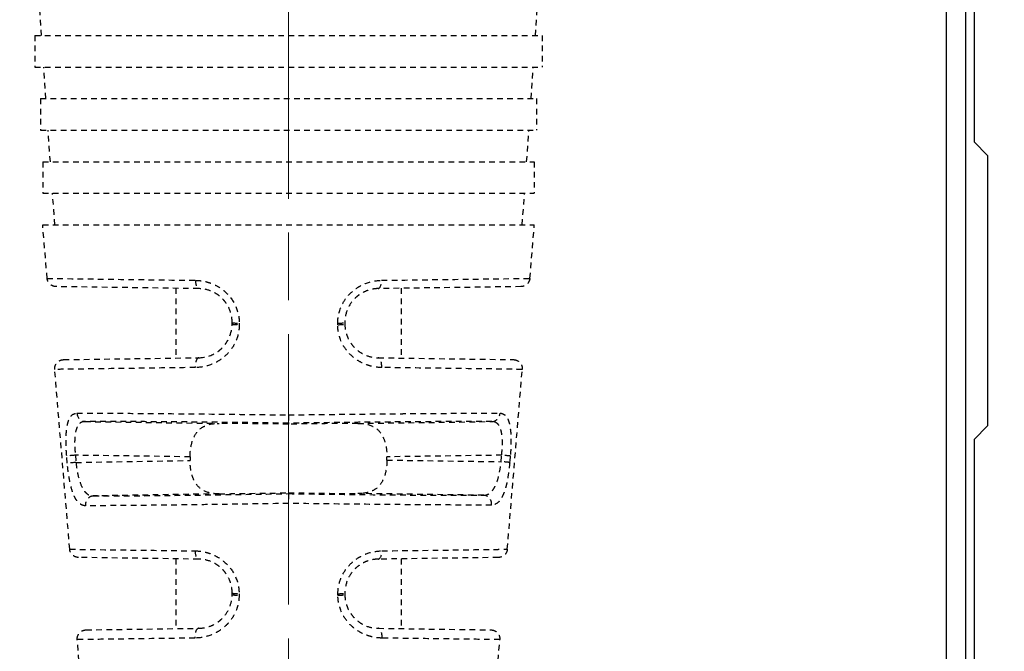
# Model space of a CAD drawing. Header units: inches. Extents: x 0 to 5655, y -2263 to 1330.
# Tile 173 of 239: x 3850 to 3872, y 239 to 253. Entities that reach past the tile are written whole.
import ezdxf

# ---------------------------------------------------------------- set-up
doc = ezdxf.new("R2010")
doc.units = ezdxf.units.IN
doc.header["$MEASUREMENT"] = 0
for name, pattern in [('AM_ISO08W050x2', [9, 6, -0.75, 1.5, -0.75]), ('CENTER', [2, 1.25, -0.25, 0.25, -0.25]), ('HIDDEN', [0.375, 0.25, -0.125]), ('SLD-實線', [0])]:
    doc.linetypes.add(name, pattern=pattern)
doc.layers.add('AM_7', color=4, linetype='CENTER', lineweight=15)
doc.layers.add('中繼線', color=7, linetype='Continuous')
doc.styles.add('尺寸標註', font='romans.shx', dxfattribs={"bigfont": 'CHINESET.SHX'})
doc.dimstyles.new('複本 CNS2-1$0', dxfattribs={"dimtxt": 2.5, "dimasz": 2, "dimexe": 1, "dimexo": 1, "dimgap": 1, "dimtad": 1, "dimtoh": 1, "dimdsep": 46, "dimtxsty": '尺寸標註', "dimcen": 0, "dimclrd": 2, "dimclre": 2, "dimclrt": 3, "dimadec": 0, "dimazin": 2, "dimtp": 0.1, "dimtm": 0.1, "dimtfac": 0.71, "dimtmove": 0, "dimatfit": 0, "dimfxl": 0, "dimlwd": 13, "dimlwe": 13, "dimarcsym": 0})

# ---------------------------------------------------------------- blocks, each defined once
blk = doc.blocks.new('*D604')
at = {"color": 2, "lineweight": 13}
for p, q in [((3887.367, 260.432), (3887.367, 209.501)), ((3856.006, 230.045), (3856.006, 209.501)), ((3858.006, 210.501), (3885.367, 210.501))]:
    blk.add_line(p, q, dxfattribs=at)
at = {"color": 2}
for points in [[(3858.006, 210.835), (3858.006, 210.168), (3856.006, 210.501)], [(3885.367, 210.835), (3885.367, 210.168), (3887.367, 210.501)]]:
    blk.add_solid(points, dxfattribs=at)
at = {"layer": 'Defpoints', "color": 0}
for p in [(3887.367, 261.432), (3856.006, 231.045), (3887.367, 210.501)]:
    blk.add_point(p, dxfattribs=at)
at = {"color": 3, "insert": (3871.552, 215.489), "char_height": 2.5, "attachment_point": 5, "style": '尺寸標註'}
blk.add_mtext('WR\\P(空間保持至少100以上)', dxfattribs=at)
blk = doc.blocks.new('*D605')
at = {"color": 2, "lineweight": 13}
for p, q in [((3818.713, 267.406), (3818.713, 269.406)), ((3820.645, 265.406), (3817.713, 265.406)), ((3818.713, 265.406), (3818.713, 234.045)), ((3851.032, 234.045), (3817.713, 234.045)), ((3818.713, 232.045), (3818.713, 213.428)), ((3818.713, 213.428), (3788.189, 213.428))]:
    blk.add_line(p, q, dxfattribs=at)
at = {"color": 2}
for points in [[(3818.38, 267.406), (3819.046, 267.406), (3818.713, 265.406)], [(3818.38, 232.045), (3819.046, 232.045), (3818.713, 234.045)]]:
    blk.add_solid(points, dxfattribs=at)
at = {"layer": 'Defpoints', "color": 0}
for p in [(3821.645, 265.406), (3818.713, 234.045), (3852.032, 234.045)]:
    blk.add_point(p, dxfattribs=at)
at = {"color": 3, "insert": (3802.951, 218.416), "char_height": 2.5, "attachment_point": 5, "style": '尺寸標註'}
blk.add_mtext('WM\\P(空間保持至少100以上)', dxfattribs=at)
blk = doc.blocks.new('90接頭方向組合')
at = {"layer": '中繼線', "color": 1, "linetype": 'HIDDEN', "ltscale": 0.5}
for p, q in [((38.946, 31.682), (38.897, 32.382)), ((49.898, 31.682), (49.947, 32.382)), ((38.797, 31.682), (50.047, 31.682)), ((38.797, 31.682), (38.797, 30.982)), ((50.047, 31.682), (50.047, 30.982)), ((38.797, 30.982), (50.047, 30.982)), ((39.044, 30.282), (38.995, 30.982)), ((49.8, 30.282), (49.849, 30.982)), ((38.922, 30.282), (49.922, 30.282)), ((38.922, 30.282), (38.922, 29.582)), ((49.922, 30.282), (49.922, 29.582)), ((38.922, 29.582), (49.922, 29.582)), ((39.142, 28.882), (39.093, 29.582)), ((49.702, 28.882), (49.751, 29.582)), ((38.972, 28.882), (49.872, 28.882)), ((38.972, 28.882), (38.972, 28.182)), ((49.872, 28.882), (49.872, 28.182)), ((38.972, 28.182), (49.872, 28.182)), ((39.24, 27.482), (39.191, 28.182)), ((49.605, 27.482), (49.654, 28.182)), ((38.972, 27.482), (49.872, 27.482)), ((39.071, 26.296), (38.972, 27.482)), ((49.774, 26.296), (49.872, 27.482)), ((42.433, 26.068), (39.267, 26.112)), ((41.922, 26.075), (41.922, 24.527)), ((49.577, 26.112), (46.412, 26.068)), ((46.922, 26.075), (46.922, 24.527)), ((43.172, 25.284), (43.172, 25.318)), ((43.331, 25.302), (43.331, 25.268)), ((45.514, 25.268), (45.514, 25.302)), ((45.672, 25.318), (45.672, 25.284)), ((39.436, 24.493), (42.433, 24.535)), ((46.412, 24.535), (49.409, 24.493)), ((39.571, 20.289), (39.239, 24.276)), ((49.274, 20.289), (49.605, 24.276)), ((44.422, 23.267), (44.422, 23.083)), ((39.912, 23.12), (42.886, 23.079)), ((44.422, 23.083), (44.422, 23.062)), ((45.959, 23.079), (48.933, 23.12)), ((39.518, 22.197), (39.504, 22.357)), ((42.24, 22.338), (39.697, 22.373)), ((39.697, 22.373), (39.71, 22.213)), ((42.24, 22.338), (42.24, 22.257)), ((49.148, 22.373), (46.605, 22.338)), ((46.605, 22.265), (46.605, 22.338)), ((49.136, 22.23), (49.148, 22.373)), ((49.34, 22.357), (49.328, 22.213)), ((39.71, 22.213), (42.24, 22.257)), ((46.605, 22.265), (49.136, 22.23)), ((42.885, 21.518), (40.098, 21.47)), ((44.422, 21.541), (44.422, 21.521)), ((48.747, 21.485), (45.959, 21.524)), ((42.433, 20.068), (39.767, 20.106)), ((49.077, 20.106), (46.412, 20.068)), ((41.922, 20.075), (41.922, 18.527)), ((46.922, 20.075), (46.922, 18.527)), ((43.172, 19.284), (43.172, 19.318)), ((43.326, 19.302), (43.326, 19.268)), ((45.518, 19.268), (45.518, 19.302)), ((45.672, 19.318), (45.672, 19.284)), ((39.934, 18.5), (42.433, 18.535)), ((46.412, 18.535), (48.91, 18.5)), ((40.149, 13.337), (39.738, 18.283)), ((48.695, 13.337), (49.107, 18.283))]:
    blk.add_line(p, q, dxfattribs=at)
for centre, major_axis, ratio, start_param, end_param in [((42.435, 26.268), (-0.003, -0.2), 0.38488, 4.800792, 6.283185), ((46.409, 26.268), (0.003, -0.2), 0.38488, 0, 1.482393), ((43.372, 25.318), (-0.2, 0), 0.084752, 0, 1.362884), ((43.372, 25.284), (-0.2, 0), 0.084754, 0, 1.362766), ((45.472, 25.318), (0.2, 0), 0.084752, 4.920302, 6.283185), ((45.472, 25.284), (0.2, 0), 0.084754, 4.920419, 6.283185), ((42.435, 24.335), (-0.003, 0.2), 0.399297, 0, 1.648249), ((46.409, 24.335), (0.003, 0.2), 0.399297, 4.634936, 6.283185), ((39.915, 23.32), (0.001, -0.2), 0.919463, 4.789486, 6.260991), ((48.93, 23.32), (-0.001, -0.2), 0.919463, 0.022195, 1.4937), ((44.422, 23.041), (-2.5, 0.035), 0.008726, 4.712374, 5.374384), ((44.423, 23.041), (-2.5, -0.035), 0.008726, 4.050394, 4.712403), ((39.699, 22.373), (-0.199, -0.017), 0.001186, 4.726301, 6.078482), ((49.145, 22.373), (0.199, -0.017), 0.001186, 0.204703, 1.556884), ((39.713, 22.213), (-0.199, -0.017), 0.001186, 4.726301, 6.077866), ((49.133, 22.23), (0.199, -0.017), 0.001186, 0.205256, 1.556884), ((40.102, 21.27), (0, 0.2), 0.912914, 0.021379, 1.655702), ((44.422, 21.562), (-2.5, -0.044), 0.008724, 0.908629, 1.570644), ((44.423, 21.562), (2.5, -0.035), 0.008726, 4.712374, 5.374384), ((48.744, 21.285), (-0.001, 0.2), 0.912909, 4.624296, 6.261806), ((42.435, 20.268), (-0.003, -0.2), 0.426361, 4.801371, 6.283185), ((46.409, 20.268), (0.003, -0.2), 0.426361, 0, 1.481814), ((43.372, 19.318), (-0.2, 0), 0.08519, 0, 1.339777), ((43.372, 19.284), (-0.2, 0), 0.085193, 0, 1.339632), ((45.472, 19.318), (0.2, 0), 0.08519, 4.943408, 6.283185), ((45.472, 19.284), (0.2, 0), 0.085193, 4.943553, 6.283185), ((42.435, 18.335), (-0.003, 0.2), 0.443566, 0, 1.647631), ((46.409, 18.335), (0.003, 0.2), 0.443566, 4.635554, 6.283185)]:
    blk.add_ellipse(centre, major_axis=major_axis, ratio=ratio, start_param=start_param, end_param=end_param, dxfattribs=at)
for points, knots in [([(39.071, 26.296), (39.071, 26.296), (39.071, 26.296), (39.071, 26.296), (39.072, 26.296), (39.511, 26.289), (40.509, 26.276), (41.004, 26.27), (41.632, 26.261), (42.359, 26.252)], [0.4996149, 0.4996149, 0.4996149, 0.4996149, 0.5, 0.5, 0.5, 0.834147, 0.834147, 0.834147, 1, 1, 1, 1]), ([(39.267, 26.112), (39.26, 26.113), (39.253, 26.113), (39.238, 26.115), (39.231, 26.116), (39.211, 26.121), (39.198, 26.126), (39.161, 26.143), (39.139, 26.159), (39.104, 26.199), (39.09, 26.223), (39.076, 26.263), (39.072, 26.28), (39.071, 26.296)], [0, 0, 0, 0, 0.0021875, 0.0021875, 0.00434896, 0.00434896, 0.00849637, 0.00849637, 0.01646229, 0.01646229, 0.02442821, 0.02442821, 0.02934689, 0.02934689, 0.02934689, 0.02934689]), ([(42.359, 26.252), (42.42, 26.251), (42.48, 26.245), (42.569, 26.228), (42.598, 26.22), (42.656, 26.204), (42.684, 26.194), (42.773, 26.16), (42.829, 26.132), (42.935, 26.066), (42.983, 26.029), (43.126, 25.896), (43.199, 25.795), (43.305, 25.556), (43.331, 25.431), (43.331, 25.302)], [0, 0, 0, 0, 0.125, 0.125, 0.1875, 0.1875, 0.25, 0.25, 0.375, 0.375, 0.5, 0.5, 0.75, 0.75, 1, 1, 1, 1]), ([(45.514, 25.302), (45.513, 25.432), (45.541, 25.558), (45.619, 25.735), (45.651, 25.79), (45.725, 25.893), (45.768, 25.942), (45.861, 26.028), (45.911, 26.066), (45.99, 26.116), (46.017, 26.131), (46.073, 26.159), (46.103, 26.172), (46.245, 26.227), (46.364, 26.25), (46.486, 26.252)], [0, 0, 0, 0, 0.25, 0.25, 0.375, 0.375, 0.5, 0.5, 0.625, 0.625, 0.6875, 0.6875, 0.75, 0.75, 1, 1, 1, 1]), ([(46.486, 26.252), (47.91, 26.271), (48.921, 26.284), (49.4, 26.29), (49.475, 26.292), (49.537, 26.292), (49.589, 26.293), (49.716, 26.295), (49.774, 26.296), (49.774, 26.296)], [0, 0, 0, 0, 0.3247111, 0.3247111, 0.3247111, 0.375, 0.375, 0.375, 0.4996644, 0.4996644, 0.4996644, 0.4996644]), ([(49.774, 26.296), (49.772, 26.275), (49.766, 26.253), (49.749, 26.214), (49.737, 26.195), (49.708, 26.163), (49.691, 26.149), (49.653, 26.128), (49.632, 26.12), (49.6, 26.114), (49.588, 26.113), (49.577, 26.112)], [0, 0, 0, 0, 0.00642235, 0.00642235, 0.01292625, 0.01292625, 0.01942722, 0.01942722, 0.0259283, 0.0259283, 0.02935713, 0.02935713, 0.02935713, 0.02935713]), ([(43.172, 25.318), (43.172, 25.427), (43.148, 25.532), (43.087, 25.669), (43.063, 25.712), (43.021, 25.77), (43.007, 25.789), (42.976, 25.824), (42.962, 25.84), (42.909, 25.891), (42.87, 25.922), (42.809, 25.961), (42.788, 25.973), (42.746, 25.995), (42.722, 26.006), (42.619, 26.048), (42.527, 26.067), (42.433, 26.068)], [0, 0, 0, 0, 0.25, 0.25, 0.375, 0.375, 0.4375, 0.4375, 0.5, 0.5, 0.625, 0.625, 0.6875, 0.6875, 0.75, 0.75, 1, 1, 1, 1]), ([(46.412, 26.068), (46.365, 26.068), (46.318, 26.063), (46.251, 26.049), (46.229, 26.043), (46.185, 26.03), (46.165, 26.023), (46.099, 25.997), (46.056, 25.975), (45.995, 25.935), (45.975, 25.921), (45.937, 25.891), (45.917, 25.873), (45.835, 25.794), (45.778, 25.715), (45.696, 25.532), (45.672, 25.428), (45.672, 25.318)], [0, 0, 0, 0, 0.125, 0.125, 0.1875, 0.1875, 0.25, 0.25, 0.375, 0.375, 0.4375, 0.4375, 0.5, 0.5, 0.75, 0.75, 1, 1, 1, 1]), ([(43.331, 25.268), (43.331, 25.202), (43.324, 25.138), (43.297, 25.012), (43.276, 24.949), (43.223, 24.832), (43.191, 24.777), (43.117, 24.674), (43.073, 24.625), (42.981, 24.54), (42.931, 24.502), (42.826, 24.437), (42.768, 24.409), (42.597, 24.343), (42.479, 24.32), (42.356, 24.318)], [0, 0, 0, 0, 0.125, 0.125, 0.25, 0.25, 0.375, 0.375, 0.5, 0.5, 0.625, 0.625, 0.75, 0.75, 1, 1, 1, 1]), ([(42.433, 24.535), (42.581, 24.537), (42.722, 24.584), (42.836, 24.659), (42.856, 24.672), (42.874, 24.685), (42.891, 24.699), (42.9, 24.706), (42.909, 24.714), (42.917, 24.721), (42.926, 24.728), (42.933, 24.735), (42.942, 24.744), (43.083, 24.879), (43.172, 25.077), (43.172, 25.284)], [0, 0, 0, 0, 0.375, 0.375, 0.375, 0.4375, 0.4375, 0.4375, 0.46875, 0.46875, 0.46875, 0.5, 0.5, 0.5, 1, 1, 1, 1]), ([(46.488, 24.318), (46.427, 24.319), (46.366, 24.325), (46.248, 24.348), (46.191, 24.364), (46.073, 24.41), (46.018, 24.438), (45.912, 24.503), (45.864, 24.539), (45.77, 24.627), (45.727, 24.675), (45.653, 24.777), (45.622, 24.831), (45.541, 25.011), (45.514, 25.136), (45.514, 25.268)], [0, 0, 0, 0, 0.125, 0.125, 0.25, 0.25, 0.375, 0.375, 0.5, 0.5, 0.625, 0.625, 0.75, 0.75, 1, 1, 1, 1]), ([(45.672, 25.284), (45.672, 25.233), (45.678, 25.181), (45.688, 25.131), (45.693, 25.106), (45.7, 25.082), (45.707, 25.058), (45.714, 25.035), (45.723, 25.013), (45.732, 24.992), (45.752, 24.944), (45.777, 24.898), (45.807, 24.856), (45.834, 24.817), (45.864, 24.781), (45.897, 24.749), (45.933, 24.714), (45.973, 24.682), (46.015, 24.655), (46.035, 24.642), (46.056, 24.63), (46.077, 24.619), (46.087, 24.613), (46.098, 24.608), (46.109, 24.603), (46.118, 24.599), (46.128, 24.594), (46.137, 24.591), (46.215, 24.559), (46.293, 24.54), (46.382, 24.536), (46.392, 24.535), (46.402, 24.535), (46.412, 24.535)], [0, 0, 0, 0, 0.125, 0.125, 0.125, 0.1875, 0.1875, 0.1875, 0.245159, 0.245159, 0.245159, 0.375, 0.375, 0.375, 0.493979, 0.493979, 0.493979, 0.625, 0.625, 0.625, 0.6875, 0.6875, 0.6875, 0.71875, 0.71875, 0.71875, 0.744948, 0.744948, 0.744948, 0.974333, 0.974333, 0.974333, 1, 1, 1, 1]), ([(39.239, 24.276), (39.237, 24.297), (39.239, 24.319), (39.249, 24.361), (39.258, 24.382), (39.281, 24.418), (39.296, 24.435), (39.33, 24.462), (39.349, 24.473), (39.38, 24.484), (39.391, 24.487), (39.413, 24.491), (39.424, 24.493), (39.436, 24.493)], [0, 0, 0, 0, 0.00641429, 0.00641429, 0.01291848, 0.01291848, 0.01941944, 0.01941944, 0.02592052, 0.02592052, 0.02924848, 0.02924848, 0.0326743, 0.0326743, 0.0326743, 0.0326743]), ([(49.409, 24.493), (49.422, 24.493), (49.434, 24.491), (49.473, 24.483), (49.498, 24.472), (49.542, 24.442), (49.561, 24.422), (49.589, 24.377), (49.599, 24.351), (49.606, 24.309), (49.607, 24.292), (49.605, 24.276)], [0, 0, 0, 0, 0.00380155, 0.00380155, 0.01176747, 0.01176747, 0.0197334, 0.0197334, 0.02769932, 0.02769932, 0.032618, 0.032618, 0.032618, 0.032618]), ([(42.356, 24.318), (41.884, 24.312), (41.455, 24.306), (41.082, 24.301), (41.045, 24.301), (41.008, 24.3), (40.971, 24.3), (40.625, 24.295), (40.329, 24.291), (40.088, 24.288), (40.052, 24.288), (40.017, 24.287), (39.983, 24.287), (39.752, 24.283), (39.577, 24.281), (39.456, 24.279), (39.442, 24.279), (39.428, 24.279), (39.415, 24.279), (39.294, 24.277), (39.239, 24.276), (39.239, 24.276)], [0, 0, 0, 0, 0.1135791, 0.1135791, 0.1135791, 0.125, 0.125, 0.125, 0.233783, 0.233783, 0.233783, 0.25, 0.25, 0.25, 0.361911, 0.361911, 0.361911, 0.375, 0.375, 0.375, 0.4997548, 0.4997548, 0.4997548, 0.4997548]), ([(49.605, 24.276), (49.605, 24.276), (49.605, 24.276), (49.605, 24.276), (49.605, 24.276), (49.55, 24.277), (49.428, 24.279), (49.416, 24.279), (49.403, 24.279), (49.389, 24.279), (49.267, 24.281), (49.092, 24.283), (48.86, 24.287), (48.827, 24.287), (48.792, 24.288), (48.757, 24.288), (48.515, 24.291), (48.219, 24.295), (47.872, 24.3), (47.836, 24.3), (47.799, 24.301), (47.762, 24.301), (47.389, 24.306), (46.961, 24.312), (46.488, 24.318)], [0.4997864, 0.4997864, 0.4997864, 0.4997864, 0.5, 0.5, 0.5, 0.625, 0.625, 0.625, 0.6377642, 0.6377642, 0.6377642, 0.75, 0.75, 0.75, 0.766011, 0.766011, 0.766011, 0.875, 0.875, 0.875, 0.8863224, 0.8863224, 0.8863224, 1, 1, 1, 1]), ([(39.504, 22.357), (39.493, 22.488), (39.488, 22.615), (39.491, 22.793), (39.493, 22.848), (39.503, 22.951), (39.51, 23.001), (39.528, 23.086), (39.539, 23.124), (39.559, 23.173), (39.566, 23.188), (39.582, 23.215), (39.591, 23.228), (39.635, 23.282), (39.679, 23.303), (39.731, 23.304)], [0, 0, 0, 0, 0.25, 0.25, 0.375, 0.375, 0.5, 0.5, 0.625, 0.625, 0.6875, 0.6875, 0.75, 0.75, 1, 1, 1, 1]), ([(39.731, 23.304), (39.924, 23.305), (40.182, 23.305), (40.658, 23.303), (40.831, 23.303), (41.11, 23.301), (41.206, 23.3), (41.355, 23.299), (41.431, 23.299), (41.521, 23.298), (41.56, 23.298), (41.586, 23.298), (41.6, 23.297), (41.99, 23.294), (42.421, 23.29), (43.367, 23.28), (43.884, 23.274), (44.422, 23.267)], [0, 0, 0, 0, 0.25, 0.25, 0.375, 0.375, 0.4375, 0.4375, 0.46875, 0.484375, 0.492188, 0.492188, 0.5, 0.5, 0.75, 0.75, 1, 1, 1, 1]), ([(44.422, 23.267), (44.961, 23.274), (45.477, 23.28), (46.187, 23.288), (46.413, 23.29), (46.734, 23.293), (46.838, 23.294), (46.989, 23.295), (47.064, 23.296), (47.149, 23.297), (47.185, 23.297), (47.208, 23.297), (47.219, 23.297), (47.652, 23.301), (48.027, 23.303), (48.662, 23.305), (48.921, 23.305), (49.113, 23.304)], [0, 0, 0, 0, 0.25, 0.25, 0.375, 0.375, 0.4375, 0.4375, 0.46875, 0.484375, 0.492188, 0.492188, 0.5, 0.5, 0.75, 0.75, 1, 1, 1, 1]), ([(49.113, 23.304), (49.14, 23.304), (49.164, 23.298), (49.196, 23.282), (49.207, 23.275), (49.226, 23.259), (49.235, 23.25), (49.263, 23.216), (49.279, 23.189), (49.306, 23.123), (49.317, 23.087), (49.344, 22.954), (49.353, 22.853), (49.357, 22.613), (49.351, 22.487), (49.34, 22.357)], [0, 0, 0, 0, 0.125, 0.125, 0.1875, 0.1875, 0.25, 0.25, 0.375, 0.375, 0.5, 0.5, 0.75, 0.75, 1, 1, 1, 1]), ([(39.912, 23.12), (39.886, 23.12), (39.863, 23.116), (39.831, 23.103), (39.821, 23.098), (39.802, 23.085), (39.794, 23.079), (39.768, 23.053), (39.753, 23.031), (39.733, 22.992), (39.727, 22.978), (39.716, 22.948), (39.711, 22.931), (39.691, 22.852), (39.682, 22.773), (39.679, 22.589), (39.684, 22.484), (39.697, 22.373)], [0, 0, 0, 0, 0.125, 0.125, 0.1875, 0.1875, 0.25, 0.25, 0.375, 0.375, 0.4375, 0.4375, 0.5, 0.5, 0.75, 0.75, 1, 1, 1, 1]), ([(44.422, 23.083), (43.971, 23.09), (43.499, 23.096), (43.037, 23.101), (42.582, 23.106), (42.139, 23.111), (41.735, 23.114), (41.331, 23.117), (40.967, 23.119), (40.662, 23.121), (40.345, 23.122), (40.093, 23.122), (39.912, 23.12)], [5.269221, 5.269221, 5.269221, 5.269221, 5.5622, 5.5622, 5.5622, 5.850036, 5.850036, 5.850036, 6.137734, 6.137734, 6.137734, 6.437673, 6.437673, 6.437673, 6.437673]), ([(42.24, 22.338), (42.24, 22.405), (42.245, 22.478), (42.268, 22.615), (42.286, 22.679), (42.334, 22.799), (42.369, 22.86), (42.456, 22.957), (42.508, 22.994), (42.658, 23.065), (42.767, 23.08), (42.886, 23.079)], [0.8964799, 0.8964799, 0.8964799, 0.8964799, 0.9166321, 0.9166321, 0.9367843, 0.9367843, 0.9613451, 0.9613451, 0.9859058, 0.9859058, 1.0322212, 1.0322212, 1.0322212, 1.0322212]), ([(48.933, 23.12), (48.751, 23.122), (48.499, 23.122), (48.182, 23.121), (47.878, 23.119), (47.514, 23.117), (47.11, 23.114), (46.706, 23.111), (46.262, 23.106), (45.808, 23.101), (45.346, 23.096), (44.874, 23.09), (44.422, 23.083)], [6.128697, 6.128697, 6.128697, 6.128697, 6.428636, 6.428636, 6.428636, 6.716335, 6.716335, 6.716335, 7.00417, 7.00417, 7.00417, 7.29715, 7.29715, 7.29715, 7.29715]), ([(45.959, 23.079), (46.077, 23.08), (46.186, 23.065), (46.336, 22.994), (46.388, 22.957), (46.475, 22.86), (46.511, 22.799), (46.558, 22.68), (46.576, 22.615), (46.599, 22.478), (46.605, 22.406), (46.605, 22.338)], [0.163151, 0.163151, 0.163151, 0.163151, 0.2094664, 0.2094664, 0.2339826, 0.2339826, 0.2584987, 0.2584987, 0.2786952, 0.2786952, 0.2988917, 0.2988917, 0.2988917, 0.2988917]), ([(49.148, 22.373), (49.159, 22.478), (49.165, 22.577), (49.164, 22.665), (49.164, 22.67), (49.164, 22.676), (49.164, 22.681), (49.163, 22.75), (49.157, 22.811), (49.148, 22.864), (49.145, 22.88), (49.142, 22.894), (49.139, 22.91), (49.134, 22.928), (49.129, 22.946), (49.123, 22.963), (49.118, 22.978), (49.112, 22.992), (49.105, 23.005), (49.099, 23.018), (49.091, 23.03), (49.084, 23.041), (49.08, 23.046), (49.076, 23.051), (49.072, 23.056), (49.07, 23.059), (49.068, 23.061), (49.065, 23.064), (49.064, 23.065), (49.063, 23.066), (49.062, 23.068), (49.028, 23.102), (48.985, 23.12), (48.933, 23.12)], [0, 0, 0, 0, 0.235782, 0.235782, 0.235782, 0.25, 0.25, 0.25, 0.4375, 0.4375, 0.4375, 0.494125, 0.494125, 0.494125, 0.5625, 0.5625, 0.5625, 0.625, 0.625, 0.625, 0.6875, 0.6875, 0.6875, 0.71875, 0.71875, 0.71875, 0.734375, 0.734375, 0.734375, 0.744055, 0.744055, 0.744055, 1, 1, 1, 1]), ([(39.92, 21.253), (39.892, 21.253), (39.853, 21.262), (39.817, 21.282), (39.793, 21.298), (39.782, 21.307), (39.748, 21.34), (39.726, 21.367), (39.687, 21.431), (39.67, 21.467), (39.635, 21.554), (39.62, 21.602), (39.592, 21.704), (39.58, 21.758), (39.546, 21.938), (39.529, 22.064), (39.518, 22.197)], [0, 0, 0, 0, 0.125, 0.1875, 0.1875, 0.25, 0.25, 0.375, 0.375, 0.5, 0.5, 0.625, 0.625, 0.75, 0.75, 1, 1, 1, 1]), ([(39.71, 22.213), (39.721, 22.111), (39.737, 22.01), (39.758, 21.92), (39.779, 21.827), (39.806, 21.744), (39.837, 21.677), (39.854, 21.642), (39.873, 21.611), (39.893, 21.584), (39.902, 21.571), (39.912, 21.559), (39.923, 21.549), (39.928, 21.543), (39.933, 21.538), (39.938, 21.533), (39.943, 21.529), (39.948, 21.525), (39.952, 21.522), (39.992, 21.49), (40.034, 21.473), (40.085, 21.47), (40.089, 21.47), (40.094, 21.47), (40.098, 21.47)], [0, 0, 0, 0, 0.243119, 0.243119, 0.243119, 0.493188, 0.493188, 0.493188, 0.625, 0.625, 0.625, 0.6875, 0.6875, 0.6875, 0.71875, 0.71875, 0.71875, 0.744248, 0.744248, 0.744248, 0.979343, 0.979343, 0.979343, 1, 1, 1, 1]), ([(42.885, 21.518), (42.767, 21.517), (42.658, 21.531), (42.508, 21.603), (42.456, 21.639), (42.369, 21.736), (42.333, 21.797), (42.286, 21.916), (42.268, 21.981), (42.245, 22.118), (42.24, 22.19), (42.24, 22.257)], [0.7609543, 0.7609543, 0.7609543, 0.7609543, 0.8072597, 0.8072597, 0.8318055, 0.8318055, 0.8563513, 0.8563513, 0.8764894, 0.8764894, 0.8966274, 0.8966274, 0.8966274, 0.8966274]), ([(46.605, 22.265), (46.605, 22.197), (46.599, 22.125), (46.576, 21.988), (46.558, 21.923), (46.511, 21.804), (46.475, 21.743), (46.388, 21.646), (46.336, 21.609), (46.186, 21.537), (46.077, 21.522), (45.959, 21.524)], [0.2987944, 0.2987944, 0.2987944, 0.2987944, 0.3189909, 0.3189909, 0.3391874, 0.3391874, 0.3637035, 0.3637035, 0.3882197, 0.3882197, 0.4345351, 0.4345351, 0.4345351, 0.4345351]), ([(48.747, 21.485), (48.803, 21.485), (48.853, 21.505), (48.896, 21.54), (48.917, 21.558), (48.937, 21.579), (48.955, 21.604), (48.964, 21.616), (48.973, 21.63), (48.981, 21.643), (48.99, 21.657), (48.997, 21.671), (49.005, 21.687), (49.035, 21.748), (49.06, 21.822), (49.081, 21.905), (49.087, 21.93), (49.093, 21.955), (49.098, 21.981), (49.114, 22.06), (49.127, 22.144), (49.136, 22.23)], [0, 0, 0, 0, 0.25, 0.25, 0.25, 0.375, 0.375, 0.375, 0.4375, 0.4375, 0.4375, 0.5, 0.5, 0.5, 0.728256, 0.728256, 0.728256, 0.796192, 0.796192, 0.796192, 1, 1, 1, 1]), ([(49.328, 22.213), (49.322, 22.147), (49.315, 22.082), (49.298, 21.955), (49.288, 21.892), (49.266, 21.774), (49.254, 21.719), (49.233, 21.643), (49.225, 21.618), (49.21, 21.57), (49.201, 21.547), (49.176, 21.484), (49.158, 21.447), (49.129, 21.398), (49.119, 21.383), (49.097, 21.356), (49.086, 21.344), (49.03, 21.29), (48.981, 21.269), (48.926, 21.269)], [0, 0, 0, 0, 0.125, 0.125, 0.25, 0.25, 0.375, 0.375, 0.4375, 0.4375, 0.5, 0.5, 0.625, 0.625, 0.6875, 0.6875, 0.75, 0.75, 1, 1, 1, 1]), ([(40.098, 21.47), (40.278, 21.47), (40.524, 21.47), (40.83, 21.473), (41.123, 21.475), (41.473, 21.478), (41.859, 21.483), (42.246, 21.487), (42.669, 21.493), (43.102, 21.5), (43.542, 21.506), (43.992, 21.513), (44.422, 21.521)], [3.09842, 3.09842, 3.09842, 3.09842, 3.393347, 3.393347, 3.393347, 3.676606, 3.676606, 3.676606, 3.959996, 3.959996, 3.959996, 4.248071, 4.248071, 4.248071, 4.248071]), ([(44.422, 21.521), (44.853, 21.515), (45.302, 21.509), (45.742, 21.504), (46.175, 21.499), (46.599, 21.495), (46.985, 21.492), (47.372, 21.489), (47.722, 21.486), (48.015, 21.485), (48.321, 21.484), (48.567, 21.484), (48.747, 21.485)], [2.129933, 2.129933, 2.129933, 2.129933, 2.418044, 2.418044, 2.418044, 2.701467, 2.701467, 2.701467, 2.984758, 2.984758, 2.984758, 3.279722, 3.279722, 3.279722, 3.279722]), ([(44.422, 21.521), (44.422, 21.521), (44.422, 21.519), (44.422, 21.513), (44.422, 21.508), (44.422, 21.49), (44.422, 21.475), (44.422, 21.437), (44.422, 21.415), (44.422, 21.376), (44.422, 21.362), (44.423, 21.339), (44.423, 21.332), (44.423, 21.314), (44.423, 21.305), (44.423, 21.304)], [-0.003142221, -0.003142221, -0.003142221, -0.003142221, -0.002754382, -0.002754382, -0.002338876, -0.002338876, -0.001631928, -0.001631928, -0.00092496, -0.00092496, -0.000509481, -0.000509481, -0.000311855, -0.000311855, -0.000000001, -0.000000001, -0.000000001, -0.000000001]), ([(44.423, 21.304), (43.901, 21.296), (43.405, 21.288), (42.728, 21.279), (42.513, 21.276), (42.209, 21.272), (42.111, 21.27), (41.968, 21.269), (41.898, 21.268), (41.818, 21.267), (41.784, 21.267), (41.761, 21.266), (41.752, 21.266), (41.333, 21.262), (40.971, 21.258), (40.359, 21.254), (40.108, 21.253), (39.92, 21.253)], [0.0000003, 0.0000003, 0.0000003, 0.0000003, 0.25, 0.25, 0.375, 0.375, 0.4375, 0.4375, 0.46875, 0.484375, 0.4921875, 0.4921875, 0.5, 0.5, 0.75, 0.75, 1, 1, 1, 1]), ([(48.926, 21.269), (48.736, 21.267), (48.483, 21.268), (48.023, 21.269), (47.856, 21.27), (47.587, 21.272), (47.495, 21.272), (47.352, 21.273), (47.279, 21.274), (47.193, 21.274), (47.156, 21.275), (47.131, 21.275), (47.117, 21.275), (46.743, 21.278), (46.331, 21.282), (45.428, 21.292), (44.936, 21.298), (44.423, 21.304)], [0, 0, 0, 0, 0.25, 0.25, 0.375, 0.375, 0.4375, 0.4375, 0.46875, 0.484375, 0.492188, 0.492188, 0.5, 0.5, 0.75, 0.75, 1, 1, 1, 1]), ([(39.571, 20.289), (39.571, 20.289), (39.571, 20.289), (39.571, 20.289), (39.571, 20.289), (40.008, 20.283), (40.98, 20.27), (41.363, 20.265), (41.826, 20.259), (42.35, 20.252)], [0.4999756, 0.4999756, 0.4999756, 0.4999756, 0.5, 0.5, 0.5, 0.8584664, 0.8584664, 0.8584664, 1, 1, 1, 1]), ([(39.767, 20.106), (39.76, 20.106), (39.753, 20.106), (39.738, 20.108), (39.731, 20.109), (39.711, 20.114), (39.698, 20.119), (39.661, 20.136), (39.639, 20.152), (39.603, 20.192), (39.589, 20.216), (39.576, 20.256), (39.572, 20.273), (39.571, 20.289)], [0, 0, 0, 0, 0.0021875, 0.0021875, 0.00434897, 0.00434897, 0.00849638, 0.00849638, 0.01646231, 0.01646231, 0.02442823, 0.02442823, 0.02934691, 0.02934691, 0.02934691, 0.02934691]), ([(42.35, 20.252), (42.411, 20.251), (42.471, 20.245), (42.559, 20.228), (42.588, 20.221), (42.646, 20.205), (42.673, 20.196), (42.762, 20.162), (42.818, 20.134), (42.925, 20.069), (42.973, 20.032), (43.118, 19.9), (43.192, 19.798), (43.3, 19.558), (43.327, 19.432), (43.326, 19.302)], [0, 0, 0, 0, 0.125, 0.125, 0.1875, 0.1875, 0.25, 0.25, 0.375, 0.375, 0.5, 0.5, 0.75, 0.75, 1, 1, 1, 1]), ([(45.518, 19.302), (45.518, 19.367), (45.525, 19.431), (45.552, 19.557), (45.572, 19.62), (45.626, 19.738), (45.658, 19.793), (45.733, 19.897), (45.777, 19.946), (45.871, 20.031), (45.92, 20.069), (46, 20.118), (46.027, 20.133), (46.084, 20.161), (46.114, 20.174), (46.255, 20.228), (46.373, 20.25), (46.494, 20.252)], [0, 0, 0, 0, 0.125, 0.125, 0.25, 0.25, 0.375, 0.375, 0.5, 0.5, 0.625, 0.625, 0.6875, 0.6875, 0.75, 0.75, 1, 1, 1, 1]), ([(46.494, 20.252), (47.789, 20.269), (48.669, 20.28), (49.041, 20.286), (49.068, 20.286), (49.093, 20.286), (49.115, 20.287), (49.224, 20.288), (49.274, 20.289), (49.274, 20.289)], [0, 0, 0, 0, 0.3494158, 0.3494158, 0.3494158, 0.375, 0.375, 0.375, 0.4999847, 0.4999847, 0.4999847, 0.4999847]), ([(49.274, 20.289), (49.272, 20.268), (49.267, 20.246), (49.25, 20.207), (49.238, 20.188), (49.209, 20.156), (49.191, 20.142), (49.153, 20.121), (49.133, 20.113), (49.1, 20.107), (49.089, 20.106), (49.077, 20.106)], [0, 0, 0, 0, 0.00642235, 0.00642235, 0.01292625, 0.01292625, 0.01942722, 0.01942722, 0.0259283, 0.0259283, 0.02935717, 0.02935717, 0.02935717, 0.02935717]), ([(43.172, 19.318), (43.172, 19.428), (43.148, 19.533), (43.086, 19.671), (43.061, 19.714), (43.019, 19.773), (43.004, 19.792), (42.974, 19.827), (42.959, 19.843), (42.905, 19.894), (42.867, 19.924), (42.805, 19.963), (42.785, 19.975), (42.742, 19.997), (42.719, 20.008), (42.616, 20.048), (42.525, 20.067), (42.433, 20.068)], [0, 0, 0, 0, 0.25, 0.25, 0.375, 0.375, 0.4375, 0.4375, 0.5, 0.5, 0.625, 0.625, 0.6875, 0.6875, 0.75, 0.75, 1, 1, 1, 1]), ([(46.412, 20.068), (46.365, 20.068), (46.32, 20.063), (46.253, 20.049), (46.231, 20.044), (46.189, 20.031), (46.169, 20.025), (46.103, 19.999), (46.06, 19.977), (45.999, 19.938), (45.979, 19.924), (45.941, 19.894), (45.921, 19.877), (45.838, 19.797), (45.779, 19.718), (45.697, 19.533), (45.672, 19.428), (45.672, 19.318)], [0, 0, 0, 0, 0.125, 0.125, 0.1875, 0.1875, 0.25, 0.25, 0.375, 0.375, 0.4375, 0.4375, 0.5, 0.5, 0.75, 0.75, 1, 1, 1, 1]), ([(43.326, 19.268), (43.326, 19.201), (43.319, 19.136), (43.291, 19.009), (43.27, 18.946), (43.216, 18.828), (43.183, 18.773), (43.127, 18.696), (43.107, 18.671), (43.064, 18.624), (43.04, 18.6), (42.97, 18.537), (42.921, 18.499), (42.841, 18.451), (42.814, 18.436), (42.758, 18.409), (42.728, 18.396), (42.587, 18.342), (42.469, 18.32), (42.347, 18.318)], [0, 0, 0, 0, 0.125, 0.125, 0.25, 0.25, 0.375, 0.375, 0.4375, 0.4375, 0.5, 0.5, 0.625, 0.625, 0.6875, 0.6875, 0.75, 0.75, 1, 1, 1, 1]), ([(42.433, 18.535), (42.53, 18.536), (42.624, 18.557), (42.71, 18.592), (42.753, 18.61), (42.794, 18.632), (42.832, 18.657), (42.851, 18.669), (42.869, 18.682), (42.887, 18.696), (42.896, 18.703), (42.905, 18.71), (42.913, 18.718), (42.922, 18.725), (42.929, 18.732), (42.938, 18.74), (43.003, 18.802), (43.058, 18.876), (43.098, 18.96), (43.11, 18.985), (43.121, 19.01), (43.13, 19.037), (43.157, 19.115), (43.172, 19.199), (43.172, 19.284)], [0, 0, 0, 0, 0.25, 0.25, 0.25, 0.375, 0.375, 0.375, 0.4375, 0.4375, 0.4375, 0.46875, 0.46875, 0.46875, 0.5, 0.5, 0.5, 0.729105, 0.729105, 0.729105, 0.796829, 0.796829, 0.796829, 1, 1, 1, 1]), ([(46.497, 18.318), (46.436, 18.319), (46.376, 18.325), (46.288, 18.342), (46.259, 18.349), (46.201, 18.365), (46.173, 18.374), (46.085, 18.408), (46.029, 18.435), (45.949, 18.484), (45.924, 18.501), (45.874, 18.539), (45.851, 18.558), (45.779, 18.623), (45.736, 18.671), (45.661, 18.774), (45.629, 18.828), (45.546, 19.008), (45.518, 19.135), (45.518, 19.268)], [0, 0, 0, 0, 0.125, 0.125, 0.1875, 0.1875, 0.25, 0.25, 0.375, 0.375, 0.4375, 0.4375, 0.5, 0.5, 0.625, 0.625, 0.75, 0.75, 1, 1, 1, 1]), ([(45.672, 19.284), (45.672, 19.232), (45.678, 19.18), (45.689, 19.129), (45.694, 19.104), (45.701, 19.079), (45.708, 19.055), (45.715, 19.033), (45.723, 19.011), (45.732, 18.99), (45.753, 18.941), (45.779, 18.895), (45.81, 18.852), (45.837, 18.814), (45.867, 18.778), (45.9, 18.747), (45.936, 18.711), (45.976, 18.68), (46.019, 18.652), (46.039, 18.639), (46.06, 18.628), (46.081, 18.617), (46.092, 18.611), (46.102, 18.606), (46.113, 18.601), (46.122, 18.597), (46.131, 18.593), (46.14, 18.59), (46.22, 18.557), (46.299, 18.539), (46.389, 18.535), (46.397, 18.535), (46.404, 18.535), (46.412, 18.535)], [0, 0, 0, 0, 0.125, 0.125, 0.125, 0.1875, 0.1875, 0.1875, 0.243967, 0.243967, 0.243967, 0.375, 0.375, 0.375, 0.492562, 0.492562, 0.492562, 0.625, 0.625, 0.625, 0.6875, 0.6875, 0.6875, 0.71875, 0.71875, 0.71875, 0.743814, 0.743814, 0.743814, 0.98012, 0.98012, 0.98012, 1, 1, 1, 1]), ([(39.738, 18.283), (39.736, 18.304), (39.738, 18.326), (39.748, 18.368), (39.757, 18.389), (39.78, 18.425), (39.795, 18.442), (39.828, 18.469), (39.848, 18.48), (39.878, 18.491), (39.889, 18.494), (39.911, 18.498), (39.923, 18.5), (39.934, 18.5)], [0, 0, 0, 0, 0.00641429, 0.00641429, 0.01291848, 0.01291848, 0.01941944, 0.01941944, 0.02592052, 0.02592052, 0.02924848, 0.02924848, 0.0326743, 0.0326743, 0.0326743, 0.0326743]), ([(48.91, 18.5), (48.923, 18.499), (48.936, 18.498), (48.974, 18.49), (48.999, 18.479), (49.043, 18.449), (49.062, 18.429), (49.091, 18.384), (49.1, 18.358), (49.107, 18.316), (49.108, 18.299), (49.107, 18.283)], [0, 0, 0, 0, 0.00380158, 0.00380158, 0.01176751, 0.01176751, 0.01973343, 0.01973343, 0.02769935, 0.02769935, 0.03261803, 0.03261803, 0.03261803, 0.03261803]), ([(42.347, 18.318), (41.948, 18.313), (41.588, 18.308), (41.274, 18.304), (41.246, 18.303), (41.218, 18.303), (41.19, 18.303), (40.897, 18.299), (40.647, 18.296), (40.443, 18.293), (40.416, 18.293), (40.39, 18.292), (40.365, 18.292), (40.168, 18.289), (40.02, 18.287), (39.918, 18.286), (39.907, 18.286), (39.897, 18.285), (39.887, 18.285), (39.785, 18.284), (39.738, 18.283), (39.738, 18.283)], [0, 0, 0, 0, 0.1146318, 0.1146318, 0.1146318, 0.125, 0.125, 0.125, 0.2353886, 0.2353886, 0.2353886, 0.25, 0.25, 0.25, 0.3633569, 0.3633569, 0.3633569, 0.375, 0.375, 0.375, 0.4999914, 0.4999914, 0.4999914, 0.4999914]), ([(49.107, 18.283), (49.107, 18.283), (49.107, 18.283), (49.107, 18.283), (49.107, 18.283), (49.059, 18.284), (48.957, 18.285), (48.947, 18.285), (48.937, 18.286), (48.927, 18.286), (48.825, 18.287), (48.676, 18.289), (48.48, 18.292), (48.454, 18.292), (48.428, 18.293), (48.401, 18.293), (48.198, 18.296), (47.948, 18.299), (47.654, 18.303), (47.626, 18.303), (47.598, 18.303), (47.57, 18.304), (47.257, 18.308), (46.896, 18.313), (46.497, 18.318)], [0.4999924, 0.4999924, 0.4999924, 0.4999924, 0.5, 0.5, 0.5, 0.625, 0.625, 0.625, 0.6366327, 0.6366327, 0.6366327, 0.75, 0.75, 0.75, 0.7646055, 0.7646055, 0.7646055, 0.875, 0.875, 0.875, 0.8853656, 0.8853656, 0.8853656, 1, 1, 1, 1])]:
    blk.add_open_spline(points, degree=3, knots=knots, dxfattribs=at)

msp = doc.modelspace()

# ---------------------------------------------------------------- linework, layer by layer
at = {"color": 7, "linetype": 'SLD-實線', "lineweight": 25}
for p, q in [((3870.594, 228.398), (3870.594, 275.964)), ((3871.014, 275.964), (3871.014, 228.398)), ((3871.206, 269.959), (3871.206, 250.306)), ((3871.206, 250.306), (3871.506, 250.006)), ((3871.506, 250.006), (3871.506, 244.006)), ((3871.506, 244.006), (3871.206, 243.706)), ((3871.206, 243.706), (3871.206, 234.256))]:
    msp.add_line(p, q, dxfattribs=at)
at = {"layer": 'AM_7', "linetype": 'AM_ISO08W050x2'}
msp.add_line((3856.006, 231.045), (3856.006, 300.49), dxfattribs=at)

# ---------------------------------------------------------------- block references
at = {"layer": '中繼線', "color": 0, "linetype": 'ByBlock', "lineweight": -2}
msp.add_blockref('90接頭方向組合', (3811.584, 220.984), dxfattribs=at)

# ---------------------------------------------------------------- dimensions: what is measured, and where the dimension line sits
dim = msp.add_linear_dim(base=(3818.713, 234.045), p1=(3821.645, 265.406), p2=(3852.032, 234.045), angle=90, text='WM\\P(空間保持至少100以上)', dimstyle='複本 CNS2-1$0', override={"dimdec": 1})
dim.commit()
dim.dimension.update_dxf_attribs({"geometry": '*D605', "text_midpoint": (3802.951, 213.428), "dimtype": 160})
dim = msp.add_linear_dim(base=(3887.367, 210.501), p1=(3856.006, 231.045), p2=(3887.367, 261.432), text='WR\\P(空間保持至少100以上)', dimstyle='複本 CNS2-1$0', override={"dimdec": 1})
dim.commit()
dim.dimension.update_dxf_attribs({"geometry": '*D604', "text_midpoint": (3871.552, 210.501), "dimtype": 160})

doc.saveas('drawing.dxf')
